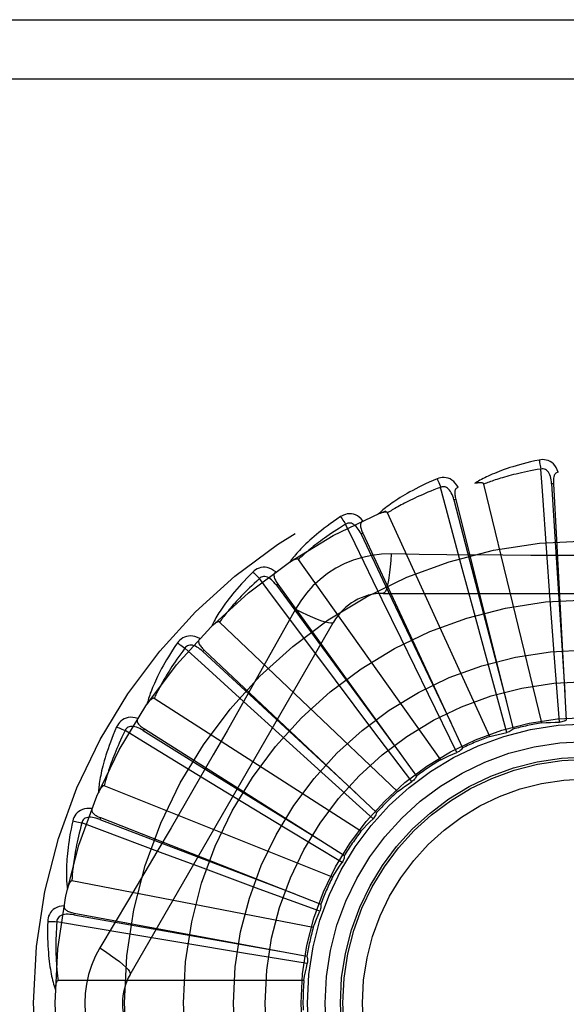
# Model space of a CAD drawing. Header units: inches. Extents: x 0 to 212, y 0 to 138.
# Tile 184 of 256: x 91.928 to 92.206, y 76.695 to 77.196. Entities that reach past the tile are written whole.
import ezdxf

# ---------------------------------------------------------------- set-up
doc = ezdxf.new("R2010")
doc.units = ezdxf.units.IN
doc.header["$LTSCALE"] = 11.6875
doc.header["$MEASUREMENT"] = 0
doc.linetypes.add('HIDDEN', pattern=[0.2, 0.1, -0.1])
doc.layers.add('RIGHTHAND_DOOR_ASSEMBLY', color=7, linetype='CONTINUOUS')

msp = doc.modelspace()

# ---------------------------------------------------------------- linework, layer by layer
at = {"layer": 'RIGHTHAND_DOOR_ASSEMBLY', "color": 8, "linetype": 'HIDDEN'}
for p, q in [((91.7324163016, 77.1958005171), (92.7944163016, 77.1958005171)), ((91.7324163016, 77.1658005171), (92.8244163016, 77.1658005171)), ((92.1931225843, 76.83823944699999), (92.16366007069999, 76.95968558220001)), ((92.1989934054, 76.9598516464), (92.19803524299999, 76.9597990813)), ((92.1989934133, 76.9598515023), (92.2055303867, 76.83967732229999)), ((92.1493272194, 76.95187721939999), (92.14839632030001, 76.9516442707)), ((92.14932725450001, 76.9518770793), (92.1784892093, 76.8351117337)), ((92.1665777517, 76.8313516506), (92.1146638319, 76.9450272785)), ((92.10206773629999, 76.9346475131), (92.10119774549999, 76.9342426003)), ((92.1020677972, 76.9346473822), (92.15280074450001, 76.8255110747)), ((92.14181614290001, 76.8195646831), (92.0693271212, 76.9213612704)), ((92.19718245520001, 76.9030203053), (92.19561054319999, 76.9247171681)), ((92.1583043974, 76.89573017), (92.1526547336, 76.9167374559)), ((92.05892303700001, 76.9087852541), (92.0581453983, 76.9082230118)), ((92.0589231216, 76.9087851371), (92.12939344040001, 76.8112223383)), ((92.121508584, 76.8812140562), (92.11198536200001, 76.9007725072)), ((92.1124743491, 76.9041339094), (92.3193582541, 76.9041339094)), ((92.1995290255, 76.8713135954), (92.19718245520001, 76.9030203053)), ((92.0678849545, 76.8961113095), (92.06098193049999, 76.8837361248)), ((92.1666090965, 76.865040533), (92.1583043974, 76.89573017)), ((91.9837733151, 76.7103838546), (92.0872152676, 76.889550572)), ((92.11973270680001, 76.8033045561), (92.0292885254, 76.8895429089)), ((92.1354712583, 76.8526506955), (92.121508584, 76.8812140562)), ((92.0214524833, 76.8752251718), (92.0207953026, 76.8745259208)), ((92.0214525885, 76.8752250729), (92.109113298, 76.7927619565)), ((92.08812491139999, 76.85999661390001), (92.07507232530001, 76.87739933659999)), ((92.2020093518, 76.8386128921), (92.1995290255, 76.8713135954)), ((92.1752332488, 76.8334001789), (92.1666090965, 76.865040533)), ((92.10724091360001, 76.8345918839), (92.08812491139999, 76.85999661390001)), ((92.1011255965, 76.7831589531), (91.99599514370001, 76.8507221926)), ((92.1499275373, 76.8232142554), (92.1354712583, 76.8526506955)), ((92.0593599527, 76.832844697), (92.04324975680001, 76.8474627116)), ((91.99101035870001, 76.83518021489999), (91.9904973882, 76.834369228)), ((91.9910104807, 76.83518013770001), (92.0926932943, 76.7707971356)), ((92.0829383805, 76.8115167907), (92.0593599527, 76.832844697)), ((92.1270068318, 76.8084232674), (92.10724091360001, 76.8345918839)), ((92.0362533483, 76.8007396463), (92.0176678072, 76.8120446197)), ((92.10729954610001, 76.7895617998), (92.0829383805, 76.8115167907)), ((92.0866673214, 76.7598559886), (91.9706502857, 76.80630220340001)), ((92.06344201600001, 76.7842594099), (92.0362533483, 76.8007396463)), ((91.9686969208, 76.7900977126), (91.9683467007, 76.789204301)), ((91.96869705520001, 76.7900976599), (92.08072689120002, 76.74612174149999)), ((92.0915179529, 76.76731155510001), (92.06344201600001, 76.7842594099)), ((92.01964023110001, 76.764841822), (91.9992510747, 76.77242516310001)), ((92.0494564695, 76.7538048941), (92.01964023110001, 76.764841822)), ((92.0768804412, 76.7342378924), (91.9541699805, 76.7578883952)), ((92.0802324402, 76.7424767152), (92.0494564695, 76.7538048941)), ((91.95531863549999, 76.741607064), (91.95514382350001, 76.7406635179)), ((91.9553187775, 76.7416070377), (92.07364658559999, 76.7196276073)), ((92.0101210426, 76.72644866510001), (91.988665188, 76.7300362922)), ((92.041487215, 76.7212539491), (92.0101210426, 76.72644866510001)), ((92.07385089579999, 76.7159548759), (92.041487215, 76.7212539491)), ((92.0721186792, 76.7072305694), (91.9471498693, 76.7072305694))]:
    msp.add_line(p, q, dxfattribs=at)
for points in [[(92.1916659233, 76.97191712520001), (92.1894867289, 76.9714491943), (92.1874070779, 76.9709726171), (92.1854285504, 76.9704907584), (92.183544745, 76.9700044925), (92.18175117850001, 76.9695147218), (92.1800438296, 76.9690229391), (92.1784184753, 76.96853003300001), (92.1768713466, 76.9680373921), (92.17539848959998, 76.9675459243), (92.17399631, 76.9670569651), (92.1726610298, 76.9665714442), (92.1713892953, 76.9660907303), (92.1701771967, 76.9656163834), (92.1690226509, 76.9651481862), (92.1679227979, 76.96468641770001), (92.1668762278, 76.9642304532), (92.1658812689, 76.9637794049), (92.16493606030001, 76.96333368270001), (92.1640389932, 76.962892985), (92.16318774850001, 76.9624581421), (92.1623802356, 76.9620295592), (92.1616142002, 76.9616079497), (92.1608873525, 76.9611945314), (92.1601977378, 76.9607879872), (92.15954245, 76.9603869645), (92.15892221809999, 76.9599924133)], [(92.20141157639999, 76.9656806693), (92.20092374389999, 76.9669483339), (92.20035241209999, 76.9680752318), (92.19969453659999, 76.9690691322), (92.1989572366, 76.9699203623), (92.1981430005, 76.970628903), (92.19726346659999, 76.9711938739), (92.19632054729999, 76.9716142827), (92.1953469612, 76.97190131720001), (92.1943674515, 76.97205526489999), (92.1934094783, 76.9721003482), (92.19251305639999, 76.9720554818), (92.1916659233, 76.97191712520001)], [(92.1916659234, 76.9719171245), (92.1918190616, 76.9713165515), (92.1919791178, 76.9706277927), (92.19214049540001, 76.96987434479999), (92.192301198, 76.9690654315), (92.1924591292, 76.96821052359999), (92.1926085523, 76.9673401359)], [(92.1926088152, 76.9673401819), (92.19078471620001, 76.9670299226), (92.1890364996, 76.9667167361), (92.18736581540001, 76.9664001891), (92.1857677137, 76.9660815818), (92.1842387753, 76.96576183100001), (92.18277605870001, 76.96544165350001), (92.1813763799, 76.9651218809), (92.18003704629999, 76.96480308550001), (92.1787551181, 76.9644859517), (92.1775281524, 76.9641709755), (92.1763534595, 76.9638587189), (92.17522884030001, 76.9635496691), (92.174151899, 76.9632443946), (92.173120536, 76.9629432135), (92.17213243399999, 76.9626466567), (92.1711858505, 76.9623546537), (92.1702787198, 76.9620673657), (92.16940969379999, 76.9617846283), (92.1685771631, 76.961506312), (92.1677798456, 76.9612324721), (92.167016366, 76.9609630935), (92.1662853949, 76.9606982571), (92.16558557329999, 76.9604380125), (92.1649156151, 76.9601824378), (92.1642735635, 76.9599316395), (92.16366007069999, 76.95968558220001)], [(92.1980338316, 76.9597986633), (92.1979468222, 76.9608328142), (92.19781651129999, 76.9618069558), (92.1976397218, 76.96272322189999), (92.197414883, 76.96357778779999), (92.1971374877, 76.9643693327), (92.19680768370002, 76.9650908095), (92.1964261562, 76.9657398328), (92.1959908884, 76.966298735), (92.19550173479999, 76.9667491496), (92.19496435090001, 76.9670903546), (92.19438212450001, 76.967314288), (92.19377998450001, 76.9674277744), (92.1931868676, 76.9674360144), (92.19260447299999, 76.9673398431)], [(92.19561054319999, 76.9247171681), (92.19337814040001, 76.9563194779), (92.1926088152, 76.9673401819)], [(92.2014148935, 76.9656807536), (92.20095823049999, 76.9656108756), (92.2005518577, 76.96546538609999), (92.2001952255, 76.9652390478), (92.1998899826, 76.9649475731), (92.199640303, 76.9646044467), (92.19943806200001, 76.9642111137), (92.1992778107, 76.9637713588), (92.1991556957, 76.9632916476), (92.19906754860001, 76.9627782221), (92.1990088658, 76.9622355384), (92.19897441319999, 76.9616696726), (92.1989622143, 76.9610820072), (92.1989680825, 76.9604763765), (92.1989934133, 76.9598515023)], [(92.1398487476, 76.9623379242), (92.1377974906, 76.9614660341), (92.13584561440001, 76.9606044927), (92.1339940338, 76.9597569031), (92.1322362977, 76.95892291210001), (92.13056783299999, 76.9581025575), (92.1289844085, 76.957296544), (92.12748170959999, 76.95650494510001), (92.1260557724, 76.9557284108), (92.12470254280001, 76.9549670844), (92.12341823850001, 76.9542215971), (92.122198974, 76.9534921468), (92.12104119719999, 76.9527794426), (92.1199407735, 76.9520842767), (92.11889569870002, 76.9514060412), (92.1179031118, 76.9507444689), (92.1169617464, 76.9500986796), (92.1160701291, 76.9494674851), (92.11522635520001, 76.9488509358), (92.1144289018, 76.94824843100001), (92.11367533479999, 76.9476603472), (92.11296352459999, 76.9470866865), (92.1122911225, 76.9465277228), (92.1116556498, 76.9459842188), (92.1110554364, 76.9454545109), (92.1104878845, 76.94493672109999), (92.1099535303, 76.9444319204)], [(92.15059854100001, 76.95805854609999), (92.1498796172, 76.9592109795), (92.1491053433, 76.9602093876), (92.1482712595, 76.9610608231), (92.1473861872, 76.96175713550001), (92.1464525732, 76.9622987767), (92.14548201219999, 76.962687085), (92.14447656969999, 76.9629214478), (92.14346625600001, 76.9630190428), (92.1424753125, 76.962984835), (92.14152611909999, 76.962847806), (92.14065438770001, 76.9626341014), (92.1398487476, 76.9623379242)], [(92.1398487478, 76.9623379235), (92.14011277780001, 76.9617771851), (92.14040029, 76.961131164), (92.14070134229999, 76.96042187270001), (92.1410122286, 76.9596579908), (92.1413290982, 76.9588484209), (92.1416405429, 76.9580220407)], [(92.16366007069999, 76.95968558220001), (92.1635884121, 76.959842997), (92.16348315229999, 76.9599749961), (92.16334073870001, 76.9600798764), (92.1631718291, 76.96016274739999), (92.16298516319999, 76.96022739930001), (92.1627829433, 76.96027608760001), (92.1625705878, 76.9603119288), (92.16234718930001, 76.9603361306), (92.1621134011, 76.96035080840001), (92.1618699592, 76.9603563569), (92.1616176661, 76.9603537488), (92.1613569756, 76.9603433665), (92.16108901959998, 76.9603259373), (92.16081256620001, 76.9603013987), (92.160527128, 76.9602700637), (92.1602316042, 76.9602315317), (92.15992505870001, 76.9601858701), (92.1596065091, 76.9601319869), (92.15927449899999, 76.96006867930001), (92.1589295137, 76.9599963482)], [(92.1416407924, 76.9580221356), (92.1399083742, 76.95737227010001), (92.1382510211, 76.9567338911), (92.1366704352, 76.9561068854), (92.1351615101, 76.955491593), (92.1337207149, 76.9548882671), (92.13234502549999, 76.9542970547), (92.1310311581, 76.9537181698), (92.12977636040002, 76.953151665), (92.1285776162, 76.9525976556), (92.127432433, 76.9520561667), (92.1263380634, 76.9515272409), (92.1252922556, 76.9510109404), (92.12429254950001, 76.9505073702), (92.1233368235, 76.9500164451), (92.1224227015, 76.9495382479), (92.12154848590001, 76.9490723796), (92.12071211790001, 76.9486186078), (92.1199123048, 76.9481765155), (92.1191474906, 76.9477456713), (92.11841640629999, 76.9473258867), (92.1177177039, 76.9469168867), (92.1170500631, 76.94651849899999), (92.11641213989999, 76.94613051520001), (92.1158026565, 76.9457527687), (92.1152196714, 76.9453849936), (92.1146638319, 76.9450272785)], [(92.1483950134, 76.9516435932), (92.14811386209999, 76.95264258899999), (92.1478015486, 76.9535744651), (92.14745454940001, 76.9544407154), (92.147072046, 76.9552372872), (92.1466498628, 76.9559620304), (92.1461894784, 76.9566080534), (92.14569201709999, 76.9571731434), (92.14515884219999, 76.95763957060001), (92.1445932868, 76.9579892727), (92.14400104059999, 76.9582226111), (92.1433869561, 76.9583323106), (92.14277422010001, 76.9583297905), (92.14219026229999, 76.9582256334), (92.14163659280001, 76.95802098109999)], [(92.1526547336, 76.9167374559), (92.1444818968, 76.9473461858), (92.1416407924, 76.9580221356)], [(92.1506024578, 76.9580595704), (92.15016684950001, 76.957904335), (92.14979510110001, 76.9576844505), (92.1494877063, 76.9573946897), (92.1492431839, 76.9570507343), (92.1490629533, 76.9566665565), (92.1489388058, 76.9562420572), (92.14886467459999, 76.9557799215), (92.1488355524, 76.9552857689), (92.14884616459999, 76.9547649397), (92.1488912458, 76.95422095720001), (92.1489645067, 76.9536587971), (92.14906374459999, 76.95307944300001), (92.1491841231, 76.9524858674), (92.14932725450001, 76.9518770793)], [(92.19803524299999, 76.9597990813), (92.2000642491, 76.9275937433), (92.20477743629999, 76.8538587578)], [(92.14839632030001, 76.9516442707), (92.1564835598, 76.9204049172), (92.17506601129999, 76.8488943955)], [(92.1146638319, 76.9450272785), (92.1145636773, 76.9451682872), (92.1144353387, 76.9452779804), (92.11427565, 76.9453540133), (92.1140941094, 76.9454034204), (92.11389858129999, 76.9454315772), (92.1136908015, 76.9454411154), (92.11347550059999, 76.9454361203), (92.11325155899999, 76.9454176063), (92.1130192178, 76.9453877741), (92.1127791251, 76.9453471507), (92.1125318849, 76.9452968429), (92.1122778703, 76.9452373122), (92.112018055, 76.945169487), (92.1117512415, 76.9450930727), (92.11147689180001, 76.94500828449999), (92.1111940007, 76.9449145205), (92.11090170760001, 76.9448117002), (92.1105990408, 76.9446984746), (92.1102845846, 76.9445732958), (92.1099588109, 76.9444366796)], [(92.0907808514, 76.9431253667), (92.08893166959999, 76.9418810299), (92.0871781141, 76.9406656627), (92.08552040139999, 76.9394829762), (92.08395226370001, 76.9383314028), (92.0824692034, 76.937210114), (92.0810669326, 76.9361190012), (92.0797412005, 76.9350573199), (92.0784879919, 76.9340249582), (92.07730329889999, 76.9330212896), (92.076183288, 76.932046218), (92.0751241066, 76.93109920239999), (92.0741221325, 76.9301802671), (92.07317315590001, 76.9292894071), (92.07227532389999, 76.9284256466), (92.07142587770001, 76.9275881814), (92.07062374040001, 76.92677590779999), (92.0698676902, 76.9259873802), (92.06915584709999, 76.9252222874), (92.0684868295, 76.9244797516), (92.067858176, 76.9237596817), (92.06726779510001, 76.92306167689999), (92.06671332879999, 76.9223855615), (92.06619219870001, 76.9217316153), (92.0657030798, 76.9210978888), (92.0652437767, 76.9204820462), (92.0648146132, 76.9198852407)], [(92.10214625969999, 76.9409577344), (92.1012222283, 76.9419532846), (92.1002729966, 76.9427871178), (92.0992928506, 76.9434653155), (92.09829199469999, 76.9439815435), (92.0972727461, 76.94433670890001), (92.0962462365, 76.9445343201), (92.0952146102, 76.9445741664), (92.0942040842, 76.9444787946), (92.0932375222, 76.9442576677), (92.0923314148, 76.943943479), (92.0915158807, 76.9435686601), (92.0907808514, 76.9431253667)], [(92.0907808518, 76.94312536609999), (92.09114623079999, 76.942624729), (92.0915508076, 76.9420447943), (92.0919806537, 76.9414052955), (92.0924304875, 76.9407140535), (92.092894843, 76.9399790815), (92.09335705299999, 76.9392265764)], [(92.10214929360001, 76.94095903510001), (92.10175132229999, 76.9407244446), (92.10142813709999, 76.9404383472), (92.10118117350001, 76.9400956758), (92.1010061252, 76.9397116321), (92.10090185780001, 76.939300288), (92.1008602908, 76.9388599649), (92.1008749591, 76.93839215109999), (92.1009398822, 76.9379014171), (92.1010488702, 76.9373920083), (92.1011960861, 76.936866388), (92.1013744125, 76.9363282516), (92.10158150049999, 76.935778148), (92.1018120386, 76.9352180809), (92.1020677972, 76.9346473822)], [(92.09335728, 76.93922671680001), (92.0917791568, 76.9382607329), (92.09027256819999, 76.9373202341), (92.0888392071, 76.9364054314), (92.0874739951, 76.9355156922), (92.08617341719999, 76.9346505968), (92.0849344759, 76.9338097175), (92.0837539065, 76.9329926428), (92.08262899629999, 76.9321989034), (92.081556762, 76.93142804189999), (92.0805347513, 76.930679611), (92.07956025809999, 76.9299531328), (92.07863106, 76.9292482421), (92.0777447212, 76.9285645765), (92.07689917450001, 76.9279016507), (92.0760920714, 76.92725909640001), (92.0753218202, 76.9266362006), (92.07458644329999, 76.9260323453), (92.07388475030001, 76.92544687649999), (92.0732152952, 76.9248790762), (92.0725768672, 76.9243285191), (92.0719681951, 76.9237946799), (92.0713880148, 76.92327713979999), (92.070835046, 76.9227754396), (92.0703080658, 76.922289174), (92.069805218, 76.92181771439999), (92.0693271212, 76.9213612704)], [(92.1011965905, 76.93424168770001), (92.1007314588, 76.9351694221), (92.10024843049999, 76.93602535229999), (92.0997437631, 76.9368102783), (92.0992174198, 76.9375200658), (92.0986657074, 76.9381518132), (92.0980913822, 76.9386990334), (92.0974959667, 76.9391597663), (92.096884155, 76.93951686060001), (92.0962626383, 76.93975321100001), (92.0956369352, 76.9398702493), (92.0950131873, 76.93986175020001), (92.09441200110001, 76.93974331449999), (92.093858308, 76.939530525), (92.09335337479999, 76.9392247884)], [(92.11198536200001, 76.9007725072), (92.0981674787, 76.9292813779), (92.09335728, 76.93922671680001)], [(92.10119774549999, 76.9342426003), (92.11505092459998, 76.9050983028), (92.14683102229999, 76.8383968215)], [(92.0693271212, 76.9213612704), (92.0692020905, 76.92148077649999), (92.0690553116, 76.9215641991), (92.06888411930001, 76.9216086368), (92.06869650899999, 76.9216227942), (92.06849918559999, 76.9216134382), (92.06829335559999, 76.9215834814), (92.0680828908, 76.9215378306), (92.06786649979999, 76.92147727), (92.0676440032, 76.921404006), (92.0674159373, 76.92131867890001), (92.06718268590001, 76.9212224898), (92.0669445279, 76.9211159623), (92.0667022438, 76.9210001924), (92.06645471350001, 76.9208746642), (92.0662013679, 76.92073948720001), (92.0659413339, 76.9205938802), (92.0656690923, 76.9204344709), (92.0653980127, 76.9202691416), (92.06514106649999, 76.9201054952), (92.0648939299, 76.9199409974)], [(92.1164577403, 76.92415482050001), (92.111523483, 76.9240046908), (92.10665613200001, 76.92342051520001), (92.101870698, 76.9224048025), (92.09720034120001, 76.920966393), (92.0926692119, 76.91911279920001), (92.0883198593, 76.9168599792), (92.0841914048, 76.9142221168), (92.08031474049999, 76.9112253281), (92.0767232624, 76.90789849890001), (92.07343914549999, 76.9042571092), (92.0704900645, 76.9003239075), (92.0678849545, 76.8961113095)], [(92.1164577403, 76.9241548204), (92.1162622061, 76.9207694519), (92.11600830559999, 76.9175855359), (92.1157055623, 76.9147027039), (92.1153552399, 76.91210324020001), (92.1149574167, 76.9097922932), (92.11451752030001, 76.9078300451), (92.1140417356, 76.90624835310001), (92.1135372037, 76.9050856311), (92.1130096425, 76.90437359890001), (92.1124743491, 76.9041339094)], [(92.1732564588, 76.9235029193), (92.1448366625, 76.9237817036), (92.130677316, 76.9239453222), (92.1164577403, 76.92415482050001)], [(92.3012061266, 76.9239454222), (92.2728747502, 76.9236382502), (92.2586638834, 76.9235085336), (92.2444344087, 76.9234159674), (92.2302048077, 76.92334879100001), (92.21596608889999, 76.9233320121), (92.20172618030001, 76.9233458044), (92.1874916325, 76.9234113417), (92.1732564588, 76.9235029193)], [(92.04623567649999, 76.9149738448), (92.044655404, 76.9134020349), (92.0431635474, 76.9118767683), (92.0417596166, 76.9104017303), (92.04043775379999, 76.9089741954), (92.0391936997, 76.9075924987), (92.0380232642, 76.90625572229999), (92.03692241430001, 76.9049623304), (92.0358872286, 76.9037114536), (92.03491389, 76.9025017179), (92.03399865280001, 76.9013323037), (92.03313783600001, 76.9002019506), (92.0323278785, 76.8991099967), (92.0315646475, 76.8980556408), (92.0308465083, 76.8970375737), (92.030170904, 76.8960544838), (92.02953698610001, 76.8951050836), (92.0289438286, 76.8941877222), (92.0283896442, 76.8933017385), (92.02787324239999, 76.89244600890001), (92.0273922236, 76.89161997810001), (92.02694461, 76.8908228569), (92.0265281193, 76.8900540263), (92.0261401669, 76.8893132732), (92.02577982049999, 76.8885984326), (92.0254453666, 76.8879067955), (92.02513690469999, 76.8872395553)], [(92.0578059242, 76.9149963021), (92.05671018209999, 76.9157989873), (92.0556203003, 76.9164381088), (92.054529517, 76.9169185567), (92.0534490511, 76.9172360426), (92.0523810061, 76.9173918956), (92.0513356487, 76.9173916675), (92.0503151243, 76.9172355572), (92.0493409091, 76.9169506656), (92.0484336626, 76.9165506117), (92.04760339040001, 76.9160706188), (92.046873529, 76.9155482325), (92.04623567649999, 76.9149738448)], [(92.04623567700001, 76.91497384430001), (92.0466891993, 76.9145514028), (92.0471962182, 76.914058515), (92.04773932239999, 76.9135119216), (92.0483118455, 76.9129183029), (92.04890690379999, 76.91228449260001), (92.0495031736, 76.9116330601)], [(92.05780908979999, 76.9149986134), (92.05746243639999, 76.9146926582), (92.0571990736, 76.91435039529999), (92.05702139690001, 76.9139671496), (92.0569222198, 76.9135569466), (92.05689768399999, 76.9131333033), (92.0569401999, 76.9126930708), (92.0570431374, 76.912236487), (92.0571997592, 76.911766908), (92.05740318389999, 76.911287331), (92.0576472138, 76.9107990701), (92.0579241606, 76.910304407), (92.058231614, 76.9098034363), (92.0585639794, 76.9092971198), (92.0589231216, 76.9087851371)], [(92.04950337, 76.9116332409), (92.0481365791, 76.9103860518), (92.04683520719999, 76.9091774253), (92.04560087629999, 76.9080078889), (92.0444287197, 76.9068758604), (92.0433153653, 76.9057802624), (92.04225795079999, 76.9047201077), (92.0412533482, 76.9036943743), (92.04029898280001, 76.9027020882), (92.0393920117, 76.9017422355), (92.0385301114, 76.9008139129), (92.0377107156, 76.8999161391), (92.0369317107, 76.8990481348), (92.03619077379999, 76.8982090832), (92.0354859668, 76.8973981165), (92.03481505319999, 76.8966144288), (92.0341766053, 76.89585701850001), (92.03356879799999, 76.8951249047), (92.03299058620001, 76.89441721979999), (92.0324406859, 76.8937329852), (92.03191798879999, 76.893071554), (92.0314213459, 76.89243217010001), (92.0309495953, 76.8918141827), (92.0305015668, 76.891216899), (92.03007613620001, 76.8906396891), (92.0296715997, 76.8900815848), (92.0292885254, 76.8895429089)], [(92.05814443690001, 76.9082218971), (92.0575121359, 76.90904483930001), (92.0568758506, 76.909793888), (92.056231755, 76.9104691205), (92.0555805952, 76.91106647), (92.054919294, 76.9115823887), (92.05425178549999, 76.9120110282), (92.0535799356, 76.9123507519), (92.0529115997, 76.9125856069), (92.052256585, 76.9127000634), (92.05162003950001, 76.9126965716), (92.05100917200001, 76.9125701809), (92.0504412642, 76.9123401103), (92.04993784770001, 76.912026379), (92.0494999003, 76.9116306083)], [(92.07507232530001, 76.87739933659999), (92.0561088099, 76.9027779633), (92.04950337, 76.9116332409)], [(92.0581453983, 76.9082230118), (92.07726382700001, 76.8822271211), (92.1210929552, 76.8227454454)], [(92.0678831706, 76.89611222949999), (92.0709138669, 76.8945882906), (92.07379883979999, 76.89321588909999), (92.0764469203, 76.8920366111), (92.07887317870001, 76.8910403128), (92.0810734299, 76.8902293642), (92.08299273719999, 76.8896292), (92.0846004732, 76.88925038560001), (92.0858596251, 76.8891059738), (92.08673988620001, 76.8892067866), (92.0872151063, 76.8895502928)], [(92.0292885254, 76.8895429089), (92.0291431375, 76.8896365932), (92.0289832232, 76.8896907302), (92.0288067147, 76.8897019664), (92.0286198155, 76.8896803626), (92.0284278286, 76.8896338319), (92.0282313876, 76.8895654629), (92.0280333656, 76.8894808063), (92.02783234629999, 76.8893803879), (92.0276277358, 76.88926634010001), (92.0274199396, 76.8891393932), (92.0272091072, 76.8890007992), (92.0269954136, 76.8888511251), (92.0267794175, 76.8886915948), (92.0265601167, 76.8885214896), (92.0263369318, 76.8883408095), (92.0261091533, 76.888148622), (92.02587583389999, 76.887944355), (92.02563710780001, 76.8877269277), (92.0253927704, 76.88749490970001), (92.0251428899, 76.8872487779)], [(92.06098193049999, 76.8837361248), (92.0470822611, 76.8590468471), (92.04008916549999, 76.8466750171), (92.03305459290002, 76.8343056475), (92.02599796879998, 76.8219488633), (92.01889314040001, 76.8096093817), (92.0117612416, 76.7972841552), (92.0045872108, 76.7849894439), (91.99739031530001, 76.7727072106)], [(92.01918010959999, 76.881112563), (92.0179522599, 76.8816933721), (92.016761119, 76.8821146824), (92.01559912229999, 76.8823800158), (92.0144780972, 76.88248728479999), (92.01339985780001, 76.8824381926), (92.0123734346, 76.8822401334), (92.01140089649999, 76.8818937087), (92.0104982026, 76.881429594), (92.00968306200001, 76.8808650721), (92.0089586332, 76.88023662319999), (92.0083408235, 76.8795855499), (92.0078232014, 76.8789008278)], [(92.0191826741, 76.8811152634), (92.0189002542, 76.8807493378), (92.01870646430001, 76.88036348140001), (92.01860453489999, 76.8799535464), (92.01858477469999, 76.8795319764), (92.0186408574, 76.87911134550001), (92.01876591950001, 76.8786871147), (92.0189534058, 76.87825826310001), (92.0191960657, 76.8778268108), (92.0194865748, 76.8773943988), (92.01981859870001, 76.8769611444), (92.02018415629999, 76.876527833), (92.02058086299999, 76.8760941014), (92.0210030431, 76.8756598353), (92.0214525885, 76.8752250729)], [(92.0078232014, 76.8789008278), (92.00656895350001, 76.877058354), (92.0053927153, 76.8752783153), (92.00429330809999, 76.8735642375), (92.0032654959, 76.8719123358), (92.00230541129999, 76.8703201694), (92.0014091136, 76.8687860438), (92.00057293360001, 76.8673076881), (91.999793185, 76.865883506), (91.9990663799, 76.8645114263), (91.9983889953, 76.8631899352), (91.99775765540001, 76.8619170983), (91.9971689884, 76.8606915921), (91.99661908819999, 76.8595118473), (91.9961065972, 76.8583762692), (91.9956292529, 76.8572830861), (91.995186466, 76.856230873), (91.9947776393, 76.8552178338), (91.9944011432, 76.8542429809), (91.9940560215, 76.85330498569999), (91.99374002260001, 76.852402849), (91.9934513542, 76.8515354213), (91.9931878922, 76.8507016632), (91.992947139, 76.849900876), (91.992728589, 76.8491307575), (91.9925310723, 76.8483883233), (91.9923544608, 76.84767476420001)], [(92.0116640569, 76.8762390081), (92.0105579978, 76.8747556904), (92.0095088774, 76.8733226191), (92.0085181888, 76.8719406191), (92.0075814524, 76.87060721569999), (92.006695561, 76.8693207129), (92.0058578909, 76.86807959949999), (92.0050655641, 76.8668822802), (92.00431623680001, 76.8657273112), (92.0036073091, 76.8646131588), (92.0029366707, 76.8635384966), (92.0023019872, 76.862501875), (92.0017013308, 76.861502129), (92.0011325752, 76.8605380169), (92.00059398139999, 76.85960831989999), (92.00008350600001, 76.8587118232), (91.99959993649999, 76.8578472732), (91.9991416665, 76.8570133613), (91.998707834, 76.856209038), (91.9982973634, 76.8554330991), (91.99790928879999, 76.8546846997), (91.9975426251, 76.8539628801), (91.9971963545, 76.85326678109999), (91.9968694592, 76.8525955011), (91.99656095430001, 76.8519482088), (91.99626935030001, 76.8513236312), (91.99599514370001, 76.8507221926)], [(92.00782320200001, 76.8789008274), (92.00834847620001, 76.87857184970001), (92.0089396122, 76.8781838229), (92.0095763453, 76.8777498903), (92.01025086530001, 76.8772753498), (92.01095511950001, 76.8767656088), (92.0116638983, 76.8762387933)], [(92.02079456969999, 76.87452464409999), (92.02001795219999, 76.87521305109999), (92.01925140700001, 76.8758281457), (92.0184911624, 76.87636928), (92.0177387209, 76.87683260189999), (92.01699173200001, 76.8772140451), (92.0162551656, 76.8775086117), (92.01553116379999, 76.8777150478), (92.014830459, 76.8778191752), (92.0141656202, 76.877807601), (92.01354123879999, 76.8776837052), (92.0129653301, 76.8774439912), (92.01245122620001, 76.877110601), (92.0120162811, 76.8767072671), (92.01166114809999, 76.8762357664)], [(92.04324975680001, 76.8474627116), (92.0198260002, 76.8687938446), (92.0116640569, 76.8762390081)], [(92.0207953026, 76.8745259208), (92.044487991, 76.8526179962), (92.0987820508, 76.802505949)], [(91.99599514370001, 76.8507221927), (91.9958346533, 76.850786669), (91.9956673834, 76.8508095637), (91.99549193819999, 76.8507871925), (91.995312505, 76.85073060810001), (91.9951327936, 76.8506485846), (91.99495284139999, 76.8505442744), (91.9947744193, 76.8504236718), (91.99459603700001, 76.8502870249), (91.99441670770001, 76.85013631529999), (91.99423669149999, 76.84997233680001), (91.9940558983, 76.8497963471), (91.9938743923, 76.84960893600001), (91.9936924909, 76.8494114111), (91.99350934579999, 76.8492028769), (91.99332438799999, 76.8489832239), (91.9931370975, 76.84875140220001), (91.9929435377, 76.848502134), (91.99275338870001, 76.84824799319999), (91.99257606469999, 76.848001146), (91.9924084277, 76.8477575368)], [(91.98766485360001, 76.8405311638), (91.98634927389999, 76.84086910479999), (91.985099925, 76.8410573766), (91.9839087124, 76.84109800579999), (91.9827876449, 76.8409911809), (91.98173818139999, 76.8407389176), (91.98076779, 76.8403501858), (91.97987838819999, 76.8398259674), (91.9790798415, 76.8391994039), (91.978386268, 76.8384908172), (91.9777938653, 76.8377366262), (91.9773104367, 76.8369803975), (91.97693175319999, 76.83621008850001)], [(91.9876666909, 76.8405338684), (91.9874587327, 76.8401213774), (91.9873415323, 76.8397059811), (91.9873190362, 76.8392841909), (91.9873794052, 76.8388664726), (91.9875140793, 76.8384640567), (91.9877171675, 76.83807116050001), (91.9879824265, 76.8376855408), (91.9883023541, 76.8373078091), (91.9886694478, 76.83693819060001), (91.98907746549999, 76.8365756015), (91.9895184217, 76.8362193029), (91.9899900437, 76.83586848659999), (91.9904867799, 76.83552196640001), (91.9910104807, 76.83518013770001)], [(91.97693175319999, 76.83621008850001), (91.97604886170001, 76.8341635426), (91.9752307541, 76.83219306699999), (91.974475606, 76.8303019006), (91.9737789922, 76.8284853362), (91.973137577, 76.8267402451), (91.9725478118, 76.82506421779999), (91.9720065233, 76.8234543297), (91.97151039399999, 76.8219083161), (91.971056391, 76.8204234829), (91.9706413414, 76.8189976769), (91.9702622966, 76.81762836), (91.9699161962, 76.8163135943), (91.9695995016, 76.8150510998), (91.96931118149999, 76.8138390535), (91.96904934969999, 76.8126752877), (91.96881369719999, 76.8115582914), (91.9686039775, 76.8104861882), (91.9684187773, 76.80945769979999), (91.9682574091, 76.8084713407), (91.9681178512, 76.80752570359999), (91.9679985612, 76.8066193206), (91.96789765, 76.805750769), (91.9678127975, 76.8049188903), (91.96774394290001, 76.8041213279), (91.9676905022, 76.8033549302), (91.9676521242, 76.8026208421)], [(91.97693175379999, 76.83621008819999), (91.9775097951, 76.8359864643), (91.9781636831, 76.8357173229), (91.9788710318, 76.8354117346), (91.97962316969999, 76.8350734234), (91.98041116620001, 76.8347061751), (91.981206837, 76.8343230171)], [(91.99049691, 76.8343678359), (91.98960404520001, 76.8348968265), (91.9887349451, 76.8353557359), (91.98788602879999, 76.8357432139), (91.9870595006, 76.8360557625), (91.9862538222, 76.836288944), (91.98547481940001, 76.8364387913), (91.98472483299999, 76.83650447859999), (91.9840170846, 76.836474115), (91.9833664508, 76.8363369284), (91.9827768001, 76.8360971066), (91.982256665, 76.83575273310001), (91.9818149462, 76.8353280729), (91.9814641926, 76.8348497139), (91.9812047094, 76.8343195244)], [(92.1784892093, 76.8351117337), (92.1780221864, 76.8347019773), (92.177520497, 76.8343400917), (92.1769788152, 76.8340233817), (92.1764111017, 76.833758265), (92.1758311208, 76.8335513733), (92.1752333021, 76.8334001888)], [(92.1931225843, 76.83823944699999), (92.19534595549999, 76.8383834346), (92.19756820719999, 76.8384936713), (92.1997893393, 76.8385701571), (92.2020093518, 76.8386128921)], [(92.2055303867, 76.83967732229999), (92.2049942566, 76.8393633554), (92.2044331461, 76.8391029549), (92.20384131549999, 76.83889448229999), (92.2032336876, 76.838741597), (92.2026250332, 76.8386482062), (92.202009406, 76.8386128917)], [(91.9812069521, 76.834323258), (91.98040160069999, 76.83265742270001), (91.9796426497, 76.8310517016), (91.9789314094, 76.829507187), (91.9782639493, 76.8280206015), (91.9776375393, 76.8265896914), (91.9770498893, 76.8252124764), (91.9764984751, 76.8238868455), (91.9759812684, 76.822610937), (91.9754960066, 76.8213827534), (91.9750408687, 76.8202005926), (91.9746138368, 76.81906258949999), (91.9742132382, 76.8179672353), (91.97383722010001, 76.8169129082), (91.9734843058, 76.8158980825), (91.9731527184, 76.8149211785), (91.9728415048, 76.813980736), (91.9725493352, 76.8130751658), (91.9722755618, 76.8122032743), (91.9720193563, 76.8113636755), (91.9717799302, 76.8105553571), (91.97155649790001, 76.80977719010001), (91.9713482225, 76.8090281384), (91.9711542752, 76.808307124), (91.97097384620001, 76.8076131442), (91.970805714, 76.8069446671), (91.9706502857, 76.80630220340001)], [(92.0176678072, 76.8120446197), (91.9906304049, 76.8285572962), (91.9812069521, 76.834323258)], [(91.9904973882, 76.834369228), (92.01790802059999, 76.8173410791), (92.0807046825, 76.7784098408)], [(92.1665777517, 76.8313516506), (92.1687336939, 76.8319138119), (92.1708949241, 76.8324426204), (92.1730614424, 76.832938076), (92.1752332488, 76.8334001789)], [(92.15280074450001, 76.8255110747), (92.1524197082, 76.82502033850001), (92.1519955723, 76.8245700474), (92.1515236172, 76.8241565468), (92.1510163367, 76.8237887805), (92.15048599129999, 76.8234758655), (92.14992758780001, 76.8232142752)], [(92.14181614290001, 76.8195646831), (92.1438267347, 76.82052470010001), (92.14584883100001, 76.8214529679), (92.1478824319, 76.8223494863), (92.1499275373, 76.8232142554)], [(92.12939344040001, 76.8112223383), (92.12911216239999, 76.8106683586), (92.1287809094, 76.8101459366), (92.1283957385, 76.8096505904), (92.12796722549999, 76.8091934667), (92.12750568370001, 76.808785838), (92.1270068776, 76.80842329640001)], [(91.9706502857, 76.80630220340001), (91.9704804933, 76.8063351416), (91.9703119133, 76.8063259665), (91.9701438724, 76.8062707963), (91.96997839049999, 76.8061812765), (91.96981744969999, 76.8060667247), (91.9696604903, 76.8059302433), (91.9695081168, 76.8057780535), (91.9693588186, 76.8056101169), (91.96921125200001, 76.8054281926), (91.9690655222, 76.8052331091), (91.96892130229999, 76.8050260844), (91.9687785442, 76.8048077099), (91.96863731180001, 76.8045793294), (91.9684969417, 76.8043399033), (91.968356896, 76.8040892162), (91.9682168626, 76.8038261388), (91.9680762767, 76.8035500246), (91.9679353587, 76.80325920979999), (91.9677941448, 76.8029515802), (91.96765262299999, 76.80262784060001)], [(92.11973270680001, 76.8033045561), (92.1215252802, 76.8046277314), (92.12333515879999, 76.8059219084), (92.12516234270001, 76.807187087), (92.1270068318, 76.8084232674)], [(91.9643991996, 76.79471882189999), (91.9630434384, 76.7948016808), (91.96178103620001, 76.7947501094), (91.96060366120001, 76.7945645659), (91.9595230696, 76.7942475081), (91.9585403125, 76.7938011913), (91.95766102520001, 76.7932358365), (91.9568869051, 76.792552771), (91.95622136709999, 76.7917864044), (91.9556744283, 76.7909593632), (91.9552354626, 76.7901066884), (91.9549038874, 76.7892726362), (91.9546778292, 76.7884445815)], [(91.96834649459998, 76.78920284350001), (91.9673696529, 76.7895532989), (91.9664294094, 76.7898394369), (91.9655225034, 76.7900592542), (91.96465176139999, 76.7902097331), (91.96381651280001, 76.7902862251), (91.9630232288, 76.7902859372), (91.9622743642, 76.79020850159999), (91.96158515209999, 76.7900447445), (91.9609722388, 76.7897869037), (91.9604386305, 76.7894398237), (91.95999306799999, 76.7890032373), (91.9596396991, 76.7885026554), (91.9593858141, 76.7879665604), (91.9592313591, 76.7873968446)], [(91.9644006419, 76.7947226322), (91.9642744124, 76.79427773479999), (91.96423788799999, 76.7938473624), (91.9642956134, 76.7934288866), (91.96443395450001, 76.7930301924), (91.96464235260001, 76.7926605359), (91.96491612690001, 76.7923131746), (91.9652495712, 76.7919847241), (91.9656352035, 76.79167436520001), (91.9660656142, 76.7913808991), (91.96653487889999, 76.7911020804), (91.9670352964, 76.790835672), (91.96756478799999, 76.7905804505), (91.96811812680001, 76.7903342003), (91.96869705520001, 76.7900976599)], [(92.109113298, 76.7927619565), (92.10893975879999, 76.7921605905), (92.10871371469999, 76.7915850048), (92.10843359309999, 76.79103249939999), (92.1081030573, 76.7905087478), (92.10772563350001, 76.7900194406), (92.10729958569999, 76.789561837)], [(91.9546778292, 76.7884445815), (91.954198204, 76.786267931), (91.9537677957, 76.7841782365), (91.9533841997, 76.7821783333), (91.9530439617, 76.7802627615), (91.9527443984, 76.7784278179), (91.95248248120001, 76.77667046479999), (91.9522556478, 76.77498722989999), (91.9520610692, 76.7733752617), (91.95189627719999, 76.7718313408), (91.95175856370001, 76.7703527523), (91.9516455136, 76.7689364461), (91.95155448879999, 76.76757994), (91.9514824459, 76.7662803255), (91.95142871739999, 76.7650356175), (91.9513918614, 76.7638433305), (91.9513718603, 76.7627019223), (91.9513688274, 76.7616095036), (91.9513816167, 76.76056455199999), (91.95140983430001, 76.75956547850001), (91.9514517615, 76.7586105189), (91.95150616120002, 76.7576979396), (91.9515714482, 76.7568259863), (91.9516455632, 76.7559930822), (91.9517288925, 76.7551969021), (91.9518214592, 76.7544342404), (91.9519227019, 76.7537061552)], [(91.95923285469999, 76.7874009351), (91.9587573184, 76.78561279), (91.9583159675, 76.78389245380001), (91.9579098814, 76.7822412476), (91.9575358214, 76.7806552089), (91.95719153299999, 76.77913160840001), (91.95687514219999, 76.777668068), (91.9565845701, 76.776262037), (91.95631817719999, 76.774911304), (91.9560741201, 76.7736134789), (91.9558509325, 76.7723665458), (91.9556469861, 76.77116829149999), (91.955460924, 76.770016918), (91.9552912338, 76.7689104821), (91.9551367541, 76.7678472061), (91.9549960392, 76.76682520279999), (91.95486842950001, 76.76584285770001), (91.9547529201, 76.7648983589), (91.9546491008, 76.7639904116), (91.95455642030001, 76.7631174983), (91.9544742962, 76.7622784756), (91.95440217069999, 76.7614720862), (91.95433941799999, 76.7606971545), (91.9542854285, 76.7599524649), (91.9542395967, 76.7592368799), (91.95420101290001, 76.7585486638), (91.9541699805, 76.7578883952)], [(91.95467782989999, 76.7884445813), (91.95528774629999, 76.7883343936), (91.95598075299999, 76.7881938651), (91.95673315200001, 76.7880276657), (91.9575357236, 76.78783781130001), (91.95837898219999, 76.78762632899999), (91.9592327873, 76.78740067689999)], [(91.9992510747, 76.77242516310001), (91.9695772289, 76.783522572), (91.95923285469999, 76.7874009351)], [(91.9683467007, 76.789204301), (91.9984845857, 76.77767136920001), (92.06751421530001, 76.75132801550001)], [(92.1011255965, 76.7831589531), (92.1026353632, 76.7847974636), (92.10416761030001, 76.78641077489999), (92.10572233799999, 76.787998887), (92.10729954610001, 76.7895617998)], [(91.99739031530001, 76.7727072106), (91.98293898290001, 76.7482343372), (91.97571761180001, 76.7360537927), (91.96842639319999, 76.723844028)], [(92.0926932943, 76.7707971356), (92.0926380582, 76.7701782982), (92.0925246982, 76.769570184), (92.0923512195, 76.768967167), (92.0921232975, 76.7683835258), (92.09184631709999, 76.7678335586), (92.09151798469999, 76.7673115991)], [(92.0866673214, 76.7598559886), (92.0878397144, 76.7617506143), (92.0890389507, 76.7636247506), (92.0902650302, 76.7654783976), (92.0915179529, 76.76731155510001)], [(91.9541699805, 76.7578883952), (91.95399702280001, 76.7578886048), (91.9538332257, 76.75784769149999), (91.9536786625, 76.7577617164), (91.9535331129, 76.7576424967), (91.9533967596, 76.7574995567), (91.9532684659, 76.7573358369), (91.953147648, 76.7571575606), (91.9530328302, 76.756964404), (91.9529223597, 76.75675784), (91.9528161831, 76.7565387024), (91.9527137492, 76.7563081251), (91.9526148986, 76.7560666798), (91.9525194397, 76.755815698), (91.95242691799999, 76.7555540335), (91.9523368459, 76.7552813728), (91.9522491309, 76.75499654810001), (91.9521633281, 76.7546987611), (91.9520800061, 76.7543865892), (91.9519996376, 76.7540581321), (91.951922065, 76.7537140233)], [(91.9502240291, 76.7453313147), (91.94887708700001, 76.7451560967), (91.94764725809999, 76.7448665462), (91.9465262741, 76.744461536), (91.9455252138, 76.74394570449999), (91.9446446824, 76.7433214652), (91.9438882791, 76.7425999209), (91.9432574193, 76.7417826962), (91.9427489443, 76.74090422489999), (91.9423684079, 76.7399886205), (91.94209874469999, 76.7390682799), (91.9419310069, 76.73818654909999), (91.9418657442, 76.7373306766)], [(91.950224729, 76.7453345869), (91.950184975, 76.7448743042), (91.9502305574, 76.7444450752), (91.95036643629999, 76.7440451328), (91.95057773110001, 76.74367977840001), (91.9508523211, 76.7433562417), (91.9511868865, 76.7430669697), (91.9515764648, 76.7428075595), (91.95201386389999, 76.7425757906), (91.95249203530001, 76.74236908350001), (91.9530055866, 76.7421841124), (91.9535473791, 76.7420172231), (91.95411560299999, 76.74186682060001), (91.95470554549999, 76.74172974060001), (91.9553187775, 76.7416070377)], [(92.08072689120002, 76.74612174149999), (92.0807897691, 76.7455036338), (92.0807935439, 76.74488505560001), (92.080737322, 76.74426010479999), (92.08062397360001, 76.7436438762), (92.0804560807, 76.7430514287), (92.08023246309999, 76.7424767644)], [(91.95514389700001, 76.7406620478), (91.954118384, 76.7408213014), (91.9531409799, 76.7409243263), (91.9522088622, 76.7409685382), (91.9513253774, 76.7409515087), (91.9504907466, 76.7408685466), (91.94971185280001, 76.7407181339), (91.9489911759, 76.7405003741), (91.94834541, 76.740209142), (91.94779236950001, 76.73983996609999), (91.9473340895, 76.7393981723), (91.9469792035, 76.7388851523), (91.94672695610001, 76.7383267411), (91.9465791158, 76.7377522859), (91.9465352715, 76.7371636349)], [(91.95514382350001, 76.7406635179), (91.9869196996, 76.7350426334), (92.0596873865, 76.7222392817)], [(92.0768804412, 76.7342378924), (92.0776730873, 76.7363201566), (92.0784959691, 76.73838738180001), (92.07934908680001, 76.740439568), (92.0802324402, 76.7424767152)], [(91.9418657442, 76.7373306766), (91.9418089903, 76.7350295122), (91.94178607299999, 76.7328263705), (91.94179398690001, 76.7307244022), (91.9418298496, 76.7287152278), (91.94189136, 76.7267911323), (91.9419758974, 76.72495297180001), (91.9420810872, 76.72320059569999), (91.94220468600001, 76.721529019), (91.94234469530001, 76.7199344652), (91.94249919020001, 76.718412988), (91.9426663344, 76.7169605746), (91.94284489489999, 76.7155735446), (91.94303342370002, 76.7142479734), (91.94323167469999, 76.7129805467), (91.94343931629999, 76.7117678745), (91.9436560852, 76.7106063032), (91.9438819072, 76.7094923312), (91.9441166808, 76.7084221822), (91.9443604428, 76.7073922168), (91.94461337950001, 76.7063986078), (91.94487506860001, 76.7054375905), (91.9451479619, 76.70450544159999), (91.94543505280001, 76.7035966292), (91.94573506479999, 76.7027130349)], [(91.941865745, 76.7373306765), (91.9424854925, 76.7373379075), (91.9431925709, 76.7373310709), (91.9439628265, 76.73731026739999), (91.94478682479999, 76.7372757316), (91.9456548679, 76.7372276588), (91.9465359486, 76.7371676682)], [(91.9465359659, 76.7371679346), (91.9464074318, 76.7353221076), (91.9462996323, 76.733549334), (91.9462133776, 76.7318511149), (91.9461462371, 76.7302229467), (91.94609651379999, 76.72866172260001), (91.94606281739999, 76.7271647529), (91.9460435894, 76.72572913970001), (91.9460376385, 76.7243524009), (91.9460436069, 76.7230318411), (91.94606043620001, 76.7217652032), (91.9460869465, 76.72055000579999), (91.9461221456, 76.7193842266), (91.94616491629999, 76.7182656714), (91.9462144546, 76.7171923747), (91.9462696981, 76.71616220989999), (91.94633030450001, 76.7151734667), (91.9463956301, 76.714224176), (91.94646551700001, 76.71331298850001), (91.94653971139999, 76.71243831), (91.9466178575, 76.7115989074), (91.94669964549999, 76.7107934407), (91.9467846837, 76.710020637), (91.94687260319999, 76.7092791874), (91.946963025, 76.7085678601), (91.9470553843, 76.707884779), (91.9471498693, 76.7072305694)], [(91.988665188, 76.7300362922), (91.95742738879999, 76.7353173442), (91.9465359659, 76.7371679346)], [(91.96842639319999, 76.723844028), (91.9660829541, 76.7194858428), (91.96415128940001, 76.71496432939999), (91.96263686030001, 76.71028811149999), (91.96154915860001, 76.7055077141), (91.96089469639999, 76.7006749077), (91.96067463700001, 76.6958005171)], [(91.96842639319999, 76.723844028), (91.9712604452, 76.7219820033), (91.973890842, 76.72017016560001), (91.97623607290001, 76.71846656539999), (91.9783121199, 76.7168634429), (91.98011454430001, 76.7153634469), (91.9815939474, 76.71400136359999), (91.98272584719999, 76.7127984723), (91.98348052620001, 76.7117801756), (91.9838333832, 76.7109672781), (91.9837733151, 76.7103838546)], [(92.0721186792, 76.7072305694), (92.07250293, 76.7094252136), (92.0729197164, 76.7116108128), (92.0733690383, 76.7137873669), (92.07385089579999, 76.7159548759)], [(92.07364658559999, 76.7196276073), (92.0738253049, 76.7190325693), (92.0739460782, 76.718425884), (92.074009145, 76.71780158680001), (92.07401446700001, 76.7171750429), (92.07396172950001, 76.7165615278), (92.0738509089, 76.7159549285)], [(91.9471498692, 76.7072305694), (91.9469804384, 76.7071982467), (91.9468276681, 76.7071273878), (91.9466923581, 76.70701415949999), (91.94657210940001, 76.7068700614), (91.94646534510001, 76.7067044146), (91.9463703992, 76.7065199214), (91.9462855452, 76.7063225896), (91.94620938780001, 76.7061118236), (91.94614002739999, 76.7058887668), (91.9460772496, 76.7056542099), (91.9460202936, 76.7054091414), (91.94596889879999, 76.7051541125), (91.9459226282, 76.7048904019), (91.9458812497, 76.7046168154), (91.94584434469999, 76.7043329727), (91.9458120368, 76.7040377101), (91.94578381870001, 76.7037232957), (91.94576116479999, 76.70340905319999), (91.94574554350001, 76.70311382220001), (91.9457364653, 76.7028313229)], [(91.96067463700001, 76.6958005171), (91.9608965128, 76.6909234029), (91.9615509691, 76.68609084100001), (91.96263554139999, 76.6813152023), (91.9641469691, 76.6766430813), (91.9660793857, 76.6721201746), (91.96842639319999, 76.6677570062)]]:
    msp.add_lwpolyline(points, dxfattribs=at)
for radius in [0.2812500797, 0.2702837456, 0.235, 0.205, 0.179592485, 0.1635, 0.1452498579, 0.1420000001, 0.133, 0.12525, 0.124, 0.1139999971]:
    msp.add_circle((92.2159163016, 76.6958005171), radius, dxfattribs=at)
for centre, radius, start, end in [((92.1124743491, 76.8749672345), 0.0291666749, 90, 150), ((92.2159163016, 76.6958005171), 0.1442511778, 99.0916451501, 105.0378919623), ((92.2159163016, 76.6958005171), 0.1442511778, 110.0007360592, 115.9469828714), ((92.2159163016, 76.6958005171), 0.1442511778, 120.9098269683, 126.8560737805), ((92.2159163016, 76.6958005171), 0.1442511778, 131.8189178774, 137.7651646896), ((92.2159163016, 76.6958005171), 0.1442511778, 142.7280087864, 148.6742555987), ((92.2159163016, 76.6958005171), 0.1442511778, 153.6370996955, 159.5833465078), ((92.2159163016, 76.6958005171), 0.1442511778, 164.5461906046, 170.4924374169), ((92.00903239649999, 76.6958005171), 0.0291666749, 150, 210), ((92.2159163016, 76.6958005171), 0.1442511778, 175.4552815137, 181.401528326)]:
    msp.add_arc(centre, radius, start, end, dxfattribs=at)

doc.saveas('drawing.dxf')
